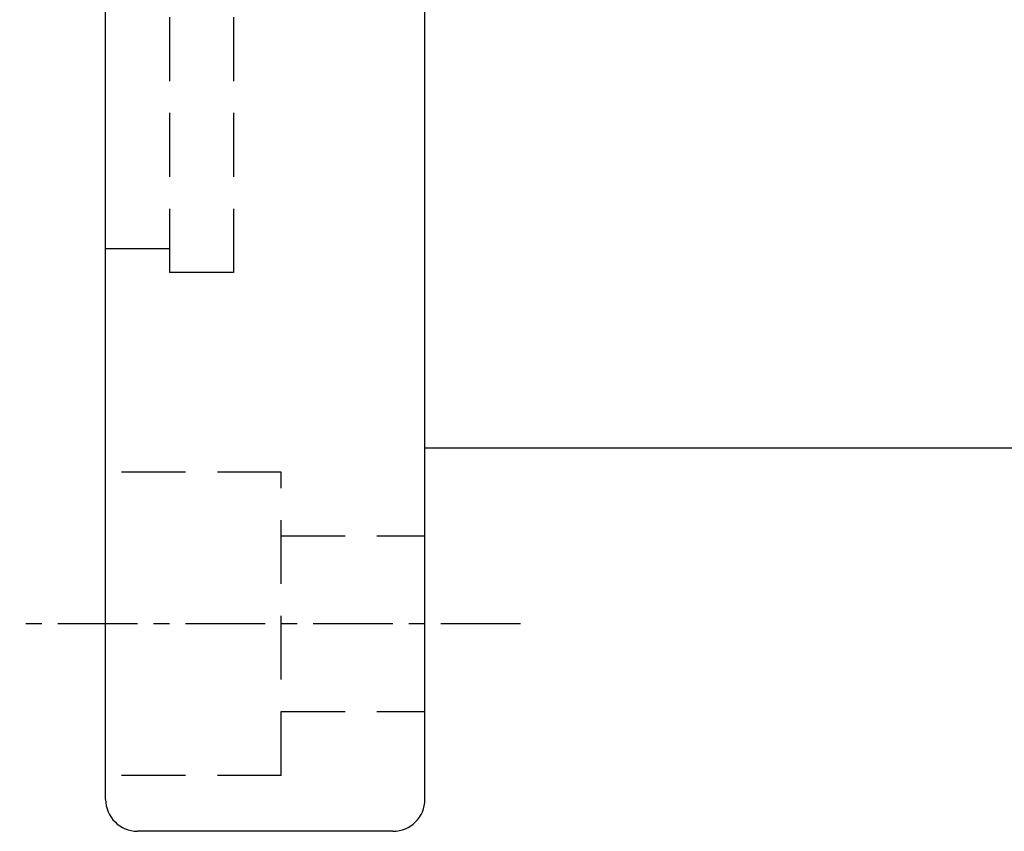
# Model space of a CAD drawing. Extents: x 629 to 797, y 78 to 153.
# Tile 2 of 48: x 735 to 766, y 81 to 107. Entities that reach past the tile are written whole.
import ezdxf

# ---------------------------------------------------------------- set-up
doc = ezdxf.new("R2010")
doc.units = 0
doc.header["$LTSCALE"] = 2
doc.header["$MEASUREMENT"] = 0
doc.linetypes.add('CENTER', pattern=[2, 1.25, -0.25, 0.25, -0.25])
doc.linetypes.add('HID-1', pattern=[1.5, 1, -0.5])
for name, color, linetype in [('CL', 1, 'CENTER'), ('HID', 2, 'HID-1'), ('OUT', 3, 'CONTINUOUS')]:
    doc.layers.add(name, color=color, linetype=linetype)

msp = doc.modelspace()

# ---------------------------------------------------------------- linework, layer by layer
at = {"layer": 'CL', "color": 7}
msp.add_line((750.765, 87.778, -0.2), (735.072, 87.778, -0.2), dxfattribs=at)
at = {"layer": 'HID', "color": 7}
for p, q in [((739.765, 121.778, -0.2), (739.765, 98.778, -0.2)), ((741.765, 121.778, -0.2), (741.765, 98.778, -0.2)), ((737.765, 99.528, -0.2), (739.765, 99.528, -0.2)), ((741.765, 98.778, -0.2), (739.765, 98.778, -0.2)), ((743.265, 92.528, -0.2), (737.765, 92.528, -0.2)), ((743.265, 83.028, -0.2), (743.265, 92.528, -0.2)), ((743.265, 90.528, -0.2), (747.765, 90.528, -0.2)), ((743.265, 85.028, -0.2), (747.765, 85.028, -0.2)), ((743.265, 83.028, -0.2), (737.765, 83.028, -0.2))]:
    msp.add_line(p, q, dxfattribs=at)
at = {"layer": 'OUT', "color": 7}
for p, q in [((737.765, 82.278, -0.2), (737.765, 138.278, -0.2)), ((747.765, 82.278, -0.2), (747.765, 138.278, -0.2)), ((747.765, 93.278, -0.2), (747.765, 127.278, -0.2)), ((793.265, 93.278, -0.2), (747.765, 93.278, -0.2)), ((746.765, 81.278, -0.2), (738.765, 81.278, -0.2))]:
    msp.add_line(p, q, dxfattribs=at)
for centre, start, end in [((738.765, 82.278, -0.2), 180, 270), ((746.765, 82.278, -0.2), 270, 0)]:
    msp.add_arc(centre, 1, start, end, dxfattribs=at)

doc.saveas('drawing.dxf')
